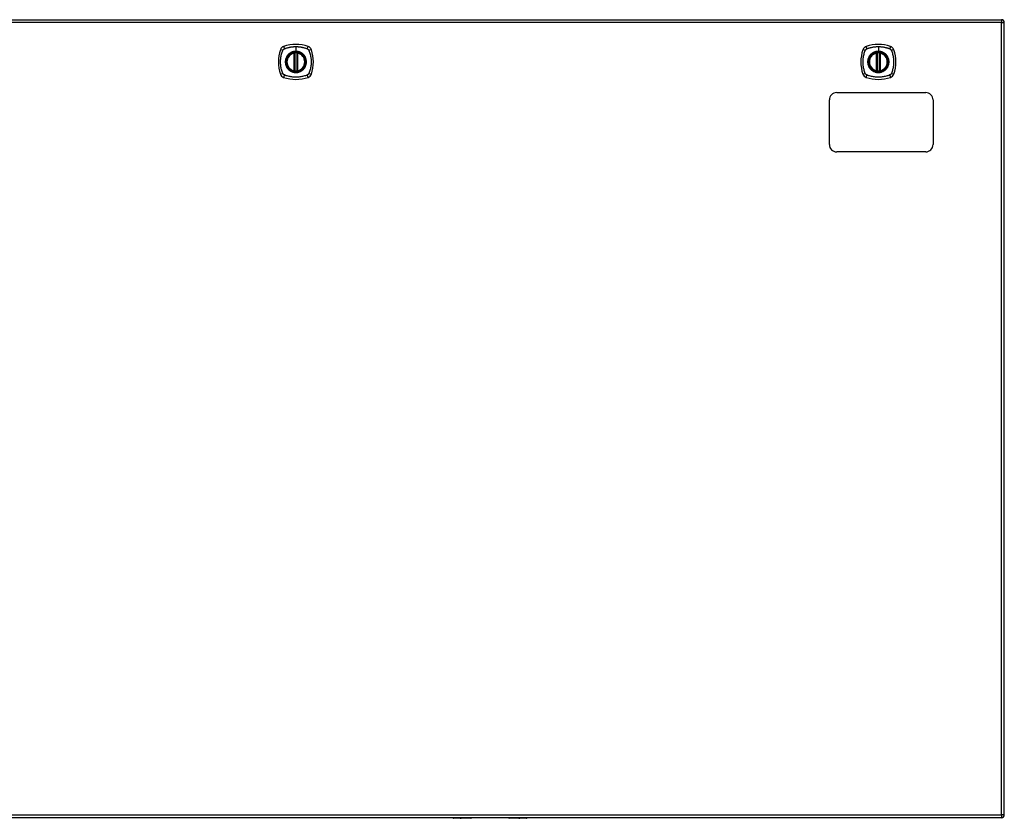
# Model space of a CAD drawing. Header units: inches. Extents: x 14 to 456, y 41 to 215.
# Tile 141 of 154: x 162 to 195, y 117 to 144. Entities that reach past the tile are written whole.
import ezdxf

# ---------------------------------------------------------------- set-up
doc = ezdxf.new("R2010")
doc.units = ezdxf.units.IN
doc.header["$MEASUREMENT"] = 0
doc.layers.add('Visible Edges(ANSI)', color=7, linetype='Continuous', lineweight=25)
doc.layers.add('Visible Tangent Edges(ANSI)', color=7, linetype='Continuous', lineweight=25)

msp = doc.modelspace()

# ---------------------------------------------------------------- linework, layer by layer
at = {"layer": 'Visible Edges(ANSI)'}
for p, q in [((147.689, 144.373), (195.294, 144.373)), ((195.393, 117.554), (195.393, 144.274)), ((171.432, 142.656), (171.432, 143.241)), ((171.452, 142.652), (171.452, 143.245)), ((171.531, 143.245), (171.531, 142.652)), ((171.55, 143.241), (171.55, 142.656)), ((191.083, 142.656), (191.083, 143.241)), ((191.103, 142.652), (191.103, 143.245)), ((191.182, 143.245), (191.182, 142.652)), ((191.202, 143.241), (191.202, 142.656)), ((189.741, 141.914), (192.741, 141.914)), ((189.491, 140.164), (189.491, 141.664)), ((192.991, 141.664), (192.991, 140.164)), ((192.741, 139.914), (189.741, 139.914)), ((195.294, 117.455), (147.689, 117.455)), ((177.396, 117.435), (176.811, 117.435)), ((177.412, 117.455), (177.412, 117.451)), ((178.672, 117.451), (178.672, 117.455)), ((179.272, 117.435), (178.687, 117.435))]:
    msp.add_line(p, q, dxfattribs=at)
at = {"layer": 'Visible Edges(ANSI)', "flags": 128}
for points in [[(171.463, 143.26), (171.461, 143.26), (171.459, 143.26), (171.458, 143.26), (171.456, 143.26), (171.455, 143.259), (171.453, 143.259), (171.452, 143.259), (171.45, 143.259), (171.449, 143.259), (171.448, 143.258), (171.446, 143.258), (171.445, 143.258), (171.444, 143.258), (171.443, 143.258), (171.442, 143.258), (171.441, 143.257), (171.441, 143.257), (171.44, 143.257), (171.439, 143.257), (171.439, 143.257), (171.438, 143.257), (171.438, 143.257), (171.438, 143.257), (171.438, 143.257)], [(171.544, 143.257), (171.544, 143.257), (171.544, 143.257), (171.544, 143.257), (171.544, 143.257), (171.543, 143.257), (171.542, 143.257), (171.542, 143.257), (171.541, 143.257), (171.54, 143.258), (171.539, 143.258), (171.538, 143.258), (171.537, 143.258), (171.536, 143.258), (171.535, 143.258), (171.533, 143.259), (171.532, 143.259), (171.531, 143.259), (171.529, 143.259), (171.528, 143.259), (171.526, 143.26), (171.525, 143.26), (171.523, 143.26), (171.521, 143.26), (171.52, 143.26)], [(191.114, 143.26), (191.112, 143.26), (191.111, 143.26), (191.109, 143.26), (191.108, 143.26), (191.106, 143.259), (191.105, 143.259), (191.103, 143.259), (191.102, 143.259), (191.1, 143.259), (191.099, 143.258), (191.098, 143.258), (191.097, 143.258), (191.096, 143.258), (191.095, 143.258), (191.094, 143.258), (191.093, 143.257), (191.092, 143.257), (191.091, 143.257), (191.091, 143.257), (191.09, 143.257), (191.09, 143.257), (191.09, 143.257), (191.09, 143.257), (191.089, 143.257)], [(191.196, 143.257), (191.196, 143.257), (191.196, 143.257), (191.195, 143.257), (191.195, 143.257), (191.195, 143.257), (191.194, 143.257), (191.193, 143.257), (191.193, 143.257), (191.192, 143.258), (191.191, 143.258), (191.19, 143.258), (191.189, 143.258), (191.187, 143.258), (191.186, 143.258), (191.185, 143.259), (191.184, 143.259), (191.182, 143.259), (191.181, 143.259), (191.179, 143.259), (191.178, 143.26), (191.176, 143.26), (191.174, 143.26), (191.173, 143.26), (191.171, 143.26)], [(171.438, 142.64), (171.438, 142.64), (171.438, 142.64), (171.438, 142.64), (171.439, 142.64), (171.439, 142.64), (171.44, 142.64), (171.441, 142.64), (171.441, 142.64), (171.442, 142.639), (171.443, 142.639), (171.444, 142.639), (171.445, 142.639), (171.446, 142.639), (171.448, 142.639), (171.449, 142.638), (171.45, 142.638), (171.452, 142.638), (171.453, 142.638), (171.455, 142.638), (171.456, 142.637), (171.458, 142.637), (171.459, 142.637), (171.461, 142.637), (171.463, 142.637)], [(171.52, 142.637), (171.521, 142.637), (171.523, 142.637), (171.525, 142.637), (171.526, 142.637), (171.528, 142.638), (171.529, 142.638), (171.531, 142.638), (171.532, 142.638), (171.533, 142.638), (171.535, 142.639), (171.536, 142.639), (171.537, 142.639), (171.538, 142.639), (171.539, 142.639), (171.54, 142.639), (171.541, 142.64), (171.542, 142.64), (171.542, 142.64), (171.543, 142.64), (171.544, 142.64), (171.544, 142.64), (171.544, 142.64), (171.544, 142.64), (171.544, 142.64)], [(191.089, 142.64), (191.09, 142.64), (191.09, 142.64), (191.09, 142.64), (191.09, 142.64), (191.091, 142.64), (191.091, 142.64), (191.092, 142.64), (191.093, 142.64), (191.094, 142.639), (191.095, 142.639), (191.096, 142.639), (191.097, 142.639), (191.098, 142.639), (191.099, 142.639), (191.1, 142.638), (191.102, 142.638), (191.103, 142.638), (191.105, 142.638), (191.106, 142.638), (191.108, 142.637), (191.109, 142.637), (191.111, 142.637), (191.112, 142.637), (191.114, 142.637)], [(191.171, 142.637), (191.173, 142.637), (191.174, 142.637), (191.176, 142.637), (191.178, 142.637), (191.179, 142.638), (191.181, 142.638), (191.182, 142.638), (191.184, 142.638), (191.185, 142.638), (191.186, 142.639), (191.187, 142.639), (191.189, 142.639), (191.19, 142.639), (191.191, 142.639), (191.192, 142.639), (191.193, 142.64), (191.193, 142.64), (191.194, 142.64), (191.195, 142.64), (191.195, 142.64), (191.195, 142.64), (191.196, 142.64), (191.196, 142.64), (191.196, 142.64)]]:
    msp.add_lwpolyline(points, dxfattribs=at)
at = {"layer": 'Visible Edges(ANSI)'}
for centre, radius in [((171.491, 142.949), 0.32), ((171.491, 142.949), 0.315), ((191.143, 142.949), 0.32), ((191.143, 142.949), 0.315)]:
    msp.add_circle(centre, radius, dxfattribs=at)
for centre, radius, start, end in [((195.294, 144.274), 0.099, 0, 90), ((171.491, 142.26), 1.28, 71.2278, 108.7722), ((191.143, 142.26), 1.28, 71.2278, 108.7722), ((172.18, 142.949), 1.28, 161.2278, 198.7722), ((171.136, 143.303), 0.177, 108.7722, 161.2278), ((171.491, 142.949), 0.313, 103.6344, 256.3656), ((171.491, 142.949), 0.313, 99.784, 103.6344), ((171.42, 143.241), 0.0118, 0, 103.6344), ((171.44, 143.245), 0.0118, 0, 99.784), ((171.491, 142.949), 0.313, 84.7499, 95.2501), ((171.542, 143.245), 0.0118, 80.216, 180), ((171.491, 142.949), 0.313, 76.3656, 80.216), ((171.562, 143.241), 0.0118, 76.3656, 180), ((171.491, 142.949), 0.313, 283.6344, 76.3656), ((171.846, 143.303), 0.177, 18.7722, 71.2278), ((170.802, 142.949), 1.28, 341.2278, 18.7722), ((191.832, 142.949), 1.28, 161.2278, 198.7722), ((190.788, 143.303), 0.177, 108.7722, 161.2278), ((191.143, 142.949), 0.313, 103.6344, 256.3656), ((191.143, 142.949), 0.313, 99.784, 103.6344), ((191.072, 143.241), 0.0118, 0, 103.6344), ((191.091, 143.245), 0.0118, 0, 99.784), ((191.143, 142.949), 0.313, 84.7499, 95.2501), ((191.194, 143.245), 0.0118, 80.216, 180), ((191.143, 142.949), 0.313, 76.3656, 80.216), ((191.214, 143.241), 0.0118, 76.3656, 180), ((191.143, 142.949), 0.313, 283.6344, 76.3656), ((191.497, 143.303), 0.177, 18.7722, 71.2278), ((190.454, 142.949), 1.28, 341.2278, 18.7722), ((171.136, 142.594), 0.177, 198.7722, 251.2278), ((171.42, 142.656), 0.0118, 256.3656, 0), ((171.491, 142.949), 0.313, 256.3656, 260.216), ((171.44, 142.652), 0.0118, 260.216, 0), ((171.491, 142.949), 0.313, 264.7499, 275.2501), ((171.542, 142.652), 0.0118, 180, 279.784), ((171.491, 142.949), 0.313, 279.784, 283.6344), ((171.562, 142.656), 0.0118, 180, 283.6344), ((171.846, 142.594), 0.177, 288.7722, 341.2278), ((190.788, 142.594), 0.177, 198.7722, 251.2278), ((191.072, 142.656), 0.0118, 256.3656, 0), ((191.143, 142.949), 0.313, 256.3656, 260.216), ((191.091, 142.652), 0.0118, 260.216, 0), ((191.143, 142.949), 0.313, 264.7499, 275.2501), ((191.194, 142.652), 0.0118, 180, 279.784), ((191.143, 142.949), 0.313, 279.784, 283.6344), ((191.214, 142.656), 0.0118, 180, 283.6344), ((191.497, 142.594), 0.177, 288.7722, 341.2278), ((171.491, 143.637), 1.28, 251.2278, 288.7722), ((191.143, 143.637), 1.28, 251.2278, 288.7722), ((189.741, 141.664), 0.25, 90, 180), ((192.741, 141.664), 0.25, 0, 90), ((189.741, 140.164), 0.25, 180, 270), ((192.741, 140.164), 0.25, 270, 0), ((176.811, 117.455), 0.0197, 180.5386, 270), ((177.396, 117.451), 0.0157, 270, 0), ((178.687, 117.451), 0.0157, 180, 270), ((179.272, 117.455), 0.0197, 270, 359.4614), ((195.294, 117.554), 0.099, 270, 0)]:
    msp.add_arc(centre, radius, start, end, dxfattribs=at)
at = {"layer": 'Visible Tangent Edges(ANSI)'}
for p, q in [((195.294, 144.274), (147.689, 144.274)), ((195.294, 144.373), (195.294, 144.274)), ((195.294, 144.274), (195.393, 144.274)), ((195.294, 117.554), (195.294, 144.274)), ((171.42, 143.241), (171.417, 143.253)), ((171.42, 143.241), (171.432, 143.241)), ((171.42, 143.241), (171.42, 142.656)), ((171.432, 143.241), (171.442, 143.241)), ((171.438, 143.257), (171.439, 143.251)), ((171.442, 143.245), (171.452, 143.245)), ((171.442, 142.656), (171.442, 143.241)), ((171.464, 143.248), (171.463, 143.26)), ((171.464, 142.649), (171.464, 143.248)), ((171.491, 143.465), (171.491, 143.305)), ((171.491, 143.301), (171.491, 143.305)), ((171.519, 143.248), (171.52, 143.26)), ((171.519, 143.248), (171.519, 142.649)), ((171.531, 143.245), (171.541, 143.245)), ((171.54, 143.241), (171.55, 143.241)), ((171.54, 143.241), (171.54, 142.656)), ((171.543, 143.251), (171.544, 143.257)), ((171.55, 143.241), (171.562, 143.241)), ((171.565, 143.253), (171.562, 143.241)), ((171.562, 142.656), (171.562, 143.241)), ((191.072, 143.241), (191.069, 143.253)), ((191.072, 143.241), (191.083, 143.241)), ((191.072, 143.241), (191.072, 142.656)), ((191.083, 143.241), (191.093, 143.241)), ((191.089, 143.257), (191.09, 143.251)), ((191.093, 143.245), (191.103, 143.245)), ((191.093, 142.656), (191.093, 143.241)), ((191.115, 143.248), (191.114, 143.26)), ((191.115, 142.649), (191.115, 143.248)), ((191.143, 143.465), (191.143, 143.305)), ((191.143, 143.301), (191.143, 143.305)), ((191.17, 143.248), (191.171, 143.26)), ((191.17, 143.248), (191.17, 142.649)), ((191.182, 143.245), (191.192, 143.245)), ((191.192, 143.241), (191.202, 143.241)), ((191.192, 143.241), (191.192, 142.656)), ((191.195, 143.251), (191.196, 143.257)), ((191.202, 143.241), (191.214, 143.241)), ((191.216, 143.253), (191.214, 143.241)), ((191.214, 142.656), (191.214, 143.241)), ((171.417, 142.644), (171.42, 142.656)), ((171.432, 142.656), (171.42, 142.656)), ((171.442, 142.656), (171.432, 142.656)), ((171.439, 142.646), (171.438, 142.64)), ((171.452, 142.652), (171.442, 142.652)), ((171.463, 142.637), (171.464, 142.649)), ((171.52, 142.637), (171.519, 142.649)), ((171.541, 142.652), (171.531, 142.652)), ((171.55, 142.656), (171.54, 142.656)), ((171.544, 142.64), (171.543, 142.646)), ((171.562, 142.656), (171.55, 142.656)), ((171.562, 142.656), (171.565, 142.644)), ((191.069, 142.644), (191.072, 142.656)), ((191.083, 142.656), (191.072, 142.656)), ((191.093, 142.656), (191.083, 142.656)), ((191.09, 142.646), (191.089, 142.64)), ((191.103, 142.652), (191.093, 142.652)), ((191.114, 142.637), (191.115, 142.649)), ((191.171, 142.637), (191.17, 142.649)), ((191.192, 142.652), (191.182, 142.652)), ((191.202, 142.656), (191.192, 142.656)), ((191.196, 142.64), (191.195, 142.646)), ((191.214, 142.656), (191.202, 142.656)), ((191.214, 142.656), (191.216, 142.644)), ((147.689, 117.554), (195.294, 117.554)), ((176.811, 117.455), (176.811, 117.435)), ((177.396, 117.435), (177.396, 117.455)), ((178.687, 117.455), (178.687, 117.435)), ((179.272, 117.435), (179.272, 117.455)), ((195.294, 117.554), (195.294, 117.455)), ((195.393, 117.554), (195.294, 117.554))]:
    msp.add_line(p, q, dxfattribs=at)
at = {"layer": 'Visible Tangent Edges(ANSI)', "flags": 128}
for points in [[(171.051, 142.56), (171.037, 142.593), (171.027, 142.625), (171.017, 142.656), (171.009, 142.688), (171.001, 142.719), (170.994, 142.752), (170.988, 142.784), (170.983, 142.817), (170.979, 142.849), (170.977, 142.882), (170.975, 142.915), (170.975, 142.948), (170.975, 142.981), (170.977, 143.014), (170.979, 143.047), (170.983, 143.08), (170.988, 143.113), (170.994, 143.145), (171.001, 143.177), (171.009, 143.209), (171.017, 143.241), (171.027, 143.272), (171.037, 143.304), (171.051, 143.337)], [(171.051, 143.337), (171.052, 143.338), (171.053, 143.34), (171.053, 143.341), (171.054, 143.343), (171.055, 143.344), (171.056, 143.345), (171.056, 143.347), (171.057, 143.348), (171.058, 143.349), (171.059, 143.351), (171.06, 143.352), (171.06, 143.353), (171.061, 143.354), (171.062, 143.356), (171.063, 143.357), (171.064, 143.358), (171.065, 143.359), (171.066, 143.36), (171.067, 143.362), (171.068, 143.363), (171.069, 143.364), (171.07, 143.365), (171.071, 143.366), (171.072, 143.367)], [(171.072, 143.367), (171.073, 143.368), (171.075, 143.369), (171.076, 143.37), (171.077, 143.371), (171.078, 143.372), (171.079, 143.373), (171.08, 143.374), (171.082, 143.375), (171.083, 143.376), (171.084, 143.377), (171.085, 143.378), (171.087, 143.379), (171.088, 143.38), (171.089, 143.381), (171.09, 143.382), (171.092, 143.383), (171.093, 143.383), (171.094, 143.384), (171.096, 143.385), (171.097, 143.386), (171.098, 143.386), (171.1, 143.387), (171.101, 143.388), (171.103, 143.388)], [(171.103, 143.388), (171.121, 143.397), (171.136, 143.402), (171.152, 143.408), (171.167, 143.413), (171.183, 143.418), (171.199, 143.422), (171.214, 143.427), (171.23, 143.431), (171.246, 143.435), (171.262, 143.439), (171.278, 143.442), (171.295, 143.446), (171.311, 143.449), (171.327, 143.452), (171.343, 143.454), (171.36, 143.456), (171.376, 143.458), (171.392, 143.46), (171.409, 143.462), (171.425, 143.463), (171.442, 143.464), (171.458, 143.465), (171.475, 143.465), (171.491, 143.465)], [(171.217, 143.176), (171.204, 143.16), (171.192, 143.143), (171.182, 143.125), (171.172, 143.107), (171.163, 143.089), (171.156, 143.069), (171.149, 143.05), (171.144, 143.03), (171.14, 143.01), (171.137, 142.99), (171.135, 142.969), (171.134, 142.948), (171.135, 142.928), (171.137, 142.907), (171.14, 142.887), (171.144, 142.867), (171.149, 142.847), (171.156, 142.827), (171.163, 142.808), (171.172, 142.789), (171.182, 142.771), (171.192, 142.754), (171.204, 142.737), (171.217, 142.721)], [(171.491, 143.301), (171.582, 143.289), (171.667, 143.254), (171.741, 143.197), (171.796, 143.125), (171.831, 143.04), (171.843, 142.948), (171.831, 142.857), (171.796, 142.772), (171.74, 142.699), (171.667, 142.643), (171.582, 142.608), (171.491, 142.596), (171.4, 142.608), (171.315, 142.644), (171.242, 142.7), (171.186, 142.772), (171.151, 142.857), (171.139, 142.949), (171.151, 143.04), (171.186, 143.125), (171.242, 143.198), (171.315, 143.254), (171.4, 143.289), (171.491, 143.301)], [(171.264, 143.223), (171.261, 143.221), (171.259, 143.22), (171.257, 143.218), (171.255, 143.216), (171.253, 143.214), (171.251, 143.212), (171.249, 143.21), (171.247, 143.208), (171.245, 143.206), (171.243, 143.205), (171.241, 143.203), (171.239, 143.201), (171.237, 143.199), (171.235, 143.197), (171.233, 143.195), (171.231, 143.193), (171.229, 143.191), (171.227, 143.189), (171.226, 143.187), (171.224, 143.184), (171.222, 143.182), (171.22, 143.18), (171.218, 143.178), (171.217, 143.176)], [(171.491, 143.305), (171.481, 143.305), (171.471, 143.305), (171.46, 143.304), (171.45, 143.303), (171.44, 143.302), (171.43, 143.3), (171.42, 143.298), (171.41, 143.296), (171.4, 143.293), (171.39, 143.291), (171.38, 143.288), (171.37, 143.284), (171.361, 143.281), (171.351, 143.277), (171.342, 143.272), (171.332, 143.268), (171.323, 143.263), (171.314, 143.258), (171.305, 143.253), (171.297, 143.247), (171.288, 143.242), (171.28, 143.236), (171.272, 143.23), (171.264, 143.223)], [(171.439, 143.251), (171.438, 143.251), (171.438, 143.252), (171.437, 143.252), (171.436, 143.252), (171.435, 143.253), (171.434, 143.253), (171.433, 143.253), (171.432, 143.253), (171.432, 143.253), (171.431, 143.254), (171.43, 143.254), (171.429, 143.254), (171.428, 143.254), (171.427, 143.254), (171.426, 143.254), (171.425, 143.254), (171.424, 143.254), (171.423, 143.254), (171.422, 143.254), (171.421, 143.253), (171.42, 143.253), (171.419, 143.253), (171.418, 143.253), (171.417, 143.253)], [(171.442, 143.245), (171.442, 143.246), (171.442, 143.246), (171.442, 143.246), (171.441, 143.246), (171.441, 143.247), (171.441, 143.247), (171.441, 143.247), (171.441, 143.247), (171.441, 143.248), (171.441, 143.248), (171.441, 143.248), (171.441, 143.248), (171.441, 143.249), (171.44, 143.249), (171.44, 143.249), (171.44, 143.249), (171.44, 143.25), (171.44, 143.25), (171.44, 143.25), (171.44, 143.25), (171.439, 143.25), (171.439, 143.251), (171.439, 143.251), (171.439, 143.251)], [(171.442, 143.241), (171.442, 143.241), (171.442, 143.242), (171.442, 143.242), (171.442, 143.242), (171.442, 143.242), (171.442, 143.242), (171.442, 143.242), (171.442, 143.243), (171.442, 143.243), (171.442, 143.243), (171.442, 143.243), (171.442, 143.243), (171.442, 143.243), (171.442, 143.244), (171.442, 143.244), (171.442, 143.244), (171.442, 143.244), (171.442, 143.244), (171.442, 143.244), (171.442, 143.245), (171.442, 143.245), (171.442, 143.245), (171.442, 143.245), (171.442, 143.245)], [(171.452, 143.245), (171.452, 143.245), (171.452, 143.245), (171.452, 143.245), (171.452, 143.245), (171.452, 143.246), (171.453, 143.246), (171.453, 143.246), (171.453, 143.246), (171.454, 143.246), (171.454, 143.246), (171.455, 143.246), (171.455, 143.246), (171.456, 143.247), (171.456, 143.247), (171.457, 143.247), (171.458, 143.247), (171.458, 143.247), (171.459, 143.247), (171.46, 143.248), (171.461, 143.248), (171.461, 143.248), (171.462, 143.248), (171.463, 143.248), (171.464, 143.248)], [(171.491, 143.465), (171.508, 143.465), (171.524, 143.465), (171.541, 143.464), (171.557, 143.463), (171.574, 143.462), (171.59, 143.46), (171.606, 143.458), (171.623, 143.456), (171.639, 143.454), (171.655, 143.452), (171.672, 143.449), (171.688, 143.446), (171.704, 143.442), (171.72, 143.439), (171.736, 143.435), (171.752, 143.431), (171.768, 143.427), (171.784, 143.422), (171.799, 143.418), (171.815, 143.413), (171.831, 143.408), (171.846, 143.402), (171.862, 143.397), (171.88, 143.388)], [(171.719, 143.223), (171.711, 143.23), (171.703, 143.236), (171.694, 143.242), (171.686, 143.248), (171.677, 143.253), (171.668, 143.258), (171.659, 143.263), (171.65, 143.268), (171.641, 143.272), (171.631, 143.277), (171.622, 143.281), (171.612, 143.284), (171.602, 143.288), (171.593, 143.291), (171.583, 143.293), (171.573, 143.296), (171.563, 143.298), (171.553, 143.3), (171.542, 143.302), (171.532, 143.303), (171.522, 143.304), (171.512, 143.305), (171.501, 143.305), (171.491, 143.305)], [(171.519, 143.248), (171.519, 143.248), (171.52, 143.248), (171.521, 143.248), (171.522, 143.248), (171.522, 143.248), (171.523, 143.247), (171.524, 143.247), (171.525, 143.247), (171.525, 143.247), (171.526, 143.247), (171.526, 143.247), (171.527, 143.246), (171.528, 143.246), (171.528, 143.246), (171.529, 143.246), (171.529, 143.246), (171.529, 143.246), (171.53, 143.246), (171.53, 143.246), (171.53, 143.245), (171.53, 143.245), (171.53, 143.245), (171.531, 143.245), (171.531, 143.245)], [(171.541, 143.245), (171.541, 143.245), (171.541, 143.245), (171.541, 143.245), (171.541, 143.245), (171.541, 143.244), (171.541, 143.244), (171.541, 143.244), (171.54, 143.244), (171.54, 143.244), (171.54, 143.244), (171.54, 143.243), (171.54, 143.243), (171.54, 143.243), (171.54, 143.243), (171.54, 143.243), (171.54, 143.243), (171.54, 143.242), (171.54, 143.242), (171.54, 143.242), (171.54, 143.242), (171.54, 143.242), (171.54, 143.242), (171.54, 143.241), (171.54, 143.241)], [(171.543, 143.251), (171.543, 143.251), (171.543, 143.251), (171.543, 143.25), (171.543, 143.25), (171.543, 143.25), (171.542, 143.25), (171.542, 143.25), (171.542, 143.249), (171.542, 143.249), (171.542, 143.249), (171.542, 143.249), (171.542, 143.248), (171.542, 143.248), (171.541, 143.248), (171.541, 143.248), (171.541, 143.247), (171.541, 143.247), (171.541, 143.247), (171.541, 143.247), (171.541, 143.246), (171.541, 143.246), (171.541, 143.246), (171.541, 143.246), (171.541, 143.245)], [(171.565, 143.253), (171.564, 143.253), (171.563, 143.253), (171.562, 143.253), (171.561, 143.253), (171.56, 143.254), (171.559, 143.254), (171.558, 143.254), (171.557, 143.254), (171.556, 143.254), (171.555, 143.254), (171.555, 143.254), (171.554, 143.254), (171.553, 143.254), (171.552, 143.254), (171.551, 143.253), (171.55, 143.253), (171.549, 143.253), (171.548, 143.253), (171.547, 143.253), (171.546, 143.252), (171.546, 143.252), (171.545, 143.252), (171.544, 143.251), (171.543, 143.251)], [(171.766, 143.176), (171.764, 143.178), (171.762, 143.18), (171.76, 143.182), (171.759, 143.184), (171.757, 143.187), (171.755, 143.189), (171.753, 143.191), (171.751, 143.193), (171.749, 143.195), (171.747, 143.197), (171.745, 143.199), (171.743, 143.201), (171.741, 143.203), (171.739, 143.205), (171.737, 143.206), (171.735, 143.208), (171.733, 143.21), (171.731, 143.212), (171.729, 143.214), (171.727, 143.216), (171.725, 143.218), (171.723, 143.22), (171.721, 143.221), (171.719, 143.223)], [(171.766, 142.721), (171.778, 142.737), (171.79, 142.754), (171.801, 142.772), (171.811, 142.79), (171.819, 142.808), (171.827, 142.828), (171.833, 142.847), (171.839, 142.867), (171.843, 142.887), (171.846, 142.907), (171.847, 142.928), (171.848, 142.948), (171.847, 142.969), (171.846, 142.99), (171.843, 143.01), (171.839, 143.03), (171.833, 143.05), (171.827, 143.07), (171.819, 143.089), (171.811, 143.107), (171.801, 143.126), (171.79, 143.143), (171.778, 143.16), (171.766, 143.176)], [(171.88, 143.388), (171.883, 143.387), (171.885, 143.386), (171.888, 143.384), (171.891, 143.383), (171.893, 143.381), (171.896, 143.379), (171.898, 143.377), (171.901, 143.375), (171.903, 143.374), (171.905, 143.372), (171.908, 143.369), (171.91, 143.367), (171.912, 143.365), (171.914, 143.363), (171.916, 143.36), (171.918, 143.358), (171.92, 143.356), (171.922, 143.353), (171.924, 143.351), (171.925, 143.348), (171.927, 143.345), (171.928, 143.343), (171.93, 143.34), (171.931, 143.337)], [(171.931, 143.337), (171.945, 143.304), (171.955, 143.272), (171.965, 143.241), (171.974, 143.209), (171.982, 143.177), (171.988, 143.145), (171.994, 143.113), (171.999, 143.08), (172.003, 143.047), (172.006, 143.014), (172.007, 142.981), (172.008, 142.948), (172.007, 142.915), (172.006, 142.882), (172.003, 142.849), (171.999, 142.817), (171.994, 142.784), (171.988, 142.752), (171.982, 142.719), (171.974, 142.688), (171.965, 142.656), (171.955, 142.625), (171.945, 142.593), (171.931, 142.56)], [(190.703, 142.56), (190.689, 142.593), (190.678, 142.625), (190.669, 142.656), (190.66, 142.688), (190.652, 142.719), (190.645, 142.752), (190.64, 142.784), (190.635, 142.817), (190.631, 142.849), (190.628, 142.882), (190.627, 142.915), (190.626, 142.948), (190.627, 142.981), (190.628, 143.014), (190.631, 143.047), (190.635, 143.08), (190.64, 143.113), (190.645, 143.145), (190.652, 143.177), (190.66, 143.209), (190.669, 143.241), (190.678, 143.272), (190.689, 143.304), (190.703, 143.337)], [(190.703, 143.337), (190.703, 143.338), (190.704, 143.34), (190.705, 143.341), (190.706, 143.343), (190.706, 143.344), (190.707, 143.345), (190.708, 143.347), (190.709, 143.348), (190.709, 143.349), (190.71, 143.351), (190.711, 143.352), (190.712, 143.353), (190.713, 143.354), (190.714, 143.356), (190.715, 143.357), (190.716, 143.358), (190.717, 143.359), (190.718, 143.36), (190.719, 143.362), (190.72, 143.363), (190.721, 143.364), (190.722, 143.365), (190.723, 143.366), (190.724, 143.367)], [(190.724, 143.367), (190.725, 143.368), (190.726, 143.369), (190.727, 143.37), (190.728, 143.371), (190.73, 143.372), (190.731, 143.373), (190.732, 143.374), (190.733, 143.375), (190.734, 143.376), (190.736, 143.377), (190.737, 143.378), (190.738, 143.379), (190.739, 143.38), (190.741, 143.381), (190.742, 143.382), (190.743, 143.383), (190.745, 143.383), (190.746, 143.384), (190.747, 143.385), (190.749, 143.386), (190.75, 143.386), (190.751, 143.387), (190.753, 143.388), (190.754, 143.388)], [(190.754, 143.388), (190.772, 143.397), (190.788, 143.402), (190.803, 143.408), (190.819, 143.413), (190.834, 143.418), (190.85, 143.422), (190.866, 143.427), (190.882, 143.431), (190.898, 143.435), (190.914, 143.439), (190.93, 143.442), (190.946, 143.446), (190.962, 143.449), (190.978, 143.452), (190.995, 143.454), (191.011, 143.456), (191.027, 143.458), (191.044, 143.46), (191.06, 143.462), (191.077, 143.463), (191.093, 143.464), (191.11, 143.465), (191.126, 143.465), (191.143, 143.465)], [(190.868, 143.176), (190.855, 143.16), (190.844, 143.143), (190.833, 143.125), (190.823, 143.107), (190.815, 143.089), (190.807, 143.069), (190.801, 143.05), (190.795, 143.03), (190.791, 143.01), (190.788, 142.99), (190.786, 142.969), (190.786, 142.948), (190.786, 142.928), (190.788, 142.907), (190.791, 142.887), (190.795, 142.867), (190.801, 142.847), (190.807, 142.827), (190.815, 142.808), (190.823, 142.789), (190.833, 142.771), (190.844, 142.754), (190.855, 142.737), (190.868, 142.721)], [(191.143, 143.301), (191.234, 143.289), (191.319, 143.254), (191.392, 143.197), (191.448, 143.125), (191.483, 143.04), (191.495, 142.948), (191.483, 142.857), (191.447, 142.772), (191.392, 142.699), (191.319, 142.643), (191.234, 142.608), (191.142, 142.596), (191.051, 142.608), (190.966, 142.644), (190.893, 142.7), (190.838, 142.772), (190.803, 142.857), (190.791, 142.949), (190.803, 143.04), (190.838, 143.125), (190.894, 143.198), (190.967, 143.254), (191.051, 143.289), (191.143, 143.301)], [(190.915, 143.223), (190.913, 143.221), (190.911, 143.22), (190.909, 143.218), (190.907, 143.216), (190.905, 143.214), (190.903, 143.212), (190.9, 143.21), (190.898, 143.208), (190.896, 143.206), (190.894, 143.205), (190.892, 143.203), (190.89, 143.201), (190.889, 143.199), (190.887, 143.197), (190.885, 143.195), (190.883, 143.193), (190.881, 143.191), (190.879, 143.189), (190.877, 143.187), (190.875, 143.184), (190.873, 143.182), (190.872, 143.18), (190.87, 143.178), (190.868, 143.176)], [(191.143, 143.305), (191.132, 143.305), (191.122, 143.305), (191.112, 143.304), (191.102, 143.303), (191.091, 143.302), (191.081, 143.3), (191.071, 143.298), (191.061, 143.296), (191.051, 143.293), (191.041, 143.291), (191.031, 143.288), (191.022, 143.284), (191.012, 143.281), (191.003, 143.277), (190.993, 143.272), (190.984, 143.268), (190.975, 143.263), (190.966, 143.258), (190.957, 143.253), (190.948, 143.247), (190.94, 143.242), (190.931, 143.236), (190.923, 143.23), (190.915, 143.223)], [(191.09, 143.251), (191.09, 143.251), (191.089, 143.252), (191.088, 143.252), (191.087, 143.252), (191.087, 143.253), (191.086, 143.253), (191.085, 143.253), (191.084, 143.253), (191.083, 143.253), (191.082, 143.254), (191.081, 143.254), (191.08, 143.254), (191.079, 143.254), (191.078, 143.254), (191.077, 143.254), (191.076, 143.254), (191.075, 143.254), (191.075, 143.254), (191.074, 143.254), (191.073, 143.253), (191.072, 143.253), (191.071, 143.253), (191.07, 143.253), (191.069, 143.253)], [(191.093, 143.245), (191.093, 143.246), (191.093, 143.246), (191.093, 143.246), (191.093, 143.246), (191.093, 143.247), (191.093, 143.247), (191.093, 143.247), (191.093, 143.247), (191.093, 143.248), (191.092, 143.248), (191.092, 143.248), (191.092, 143.248), (191.092, 143.249), (191.092, 143.249), (191.092, 143.249), (191.092, 143.249), (191.092, 143.25), (191.091, 143.25), (191.091, 143.25), (191.091, 143.25), (191.091, 143.25), (191.091, 143.251), (191.091, 143.251), (191.09, 143.251)], [(191.093, 143.241), (191.093, 143.241), (191.093, 143.242), (191.093, 143.242), (191.093, 143.242), (191.093, 143.242), (191.093, 143.242), (191.093, 143.242), (191.093, 143.243), (191.093, 143.243), (191.093, 143.243), (191.093, 143.243), (191.093, 143.243), (191.093, 143.243), (191.093, 143.244), (191.093, 143.244), (191.093, 143.244), (191.093, 143.244), (191.093, 143.244), (191.093, 143.244), (191.093, 143.245), (191.093, 143.245), (191.093, 143.245), (191.093, 143.245), (191.093, 143.245)], [(191.103, 143.245), (191.103, 143.245), (191.103, 143.245), (191.104, 143.245), (191.104, 143.245), (191.104, 143.246), (191.104, 143.246), (191.105, 143.246), (191.105, 143.246), (191.105, 143.246), (191.106, 143.246), (191.106, 143.246), (191.107, 143.246), (191.107, 143.247), (191.108, 143.247), (191.109, 143.247), (191.109, 143.247), (191.11, 143.247), (191.111, 143.247), (191.111, 143.248), (191.112, 143.248), (191.113, 143.248), (191.114, 143.248), (191.114, 143.248), (191.115, 143.248)], [(191.143, 143.465), (191.159, 143.465), (191.176, 143.465), (191.192, 143.464), (191.209, 143.463), (191.225, 143.462), (191.242, 143.46), (191.258, 143.458), (191.274, 143.456), (191.291, 143.454), (191.307, 143.452), (191.323, 143.449), (191.339, 143.446), (191.356, 143.442), (191.372, 143.439), (191.388, 143.435), (191.404, 143.431), (191.419, 143.427), (191.435, 143.422), (191.451, 143.418), (191.467, 143.413), (191.482, 143.408), (191.498, 143.402), (191.513, 143.397), (191.531, 143.388)], [(191.37, 143.223), (191.362, 143.23), (191.354, 143.236), (191.346, 143.242), (191.337, 143.248), (191.328, 143.253), (191.319, 143.258), (191.31, 143.263), (191.301, 143.268), (191.292, 143.272), (191.283, 143.277), (191.273, 143.281), (191.264, 143.284), (191.254, 143.288), (191.244, 143.291), (191.234, 143.293), (191.224, 143.296), (191.214, 143.298), (191.204, 143.3), (191.194, 143.302), (191.184, 143.303), (191.173, 143.304), (191.163, 143.305), (191.153, 143.305), (191.143, 143.305)], [(191.17, 143.248), (191.171, 143.248), (191.172, 143.248), (191.173, 143.248), (191.173, 143.248), (191.174, 143.248), (191.175, 143.247), (191.175, 143.247), (191.176, 143.247), (191.177, 143.247), (191.177, 143.247), (191.178, 143.247), (191.179, 143.246), (191.179, 143.246), (191.18, 143.246), (191.18, 143.246), (191.18, 143.246), (191.181, 143.246), (191.181, 143.246), (191.181, 143.246), (191.182, 143.245), (191.182, 143.245), (191.182, 143.245), (191.182, 143.245), (191.182, 143.245)], [(191.195, 143.251), (191.195, 143.251), (191.195, 143.251), (191.194, 143.25), (191.194, 143.25), (191.194, 143.25), (191.194, 143.25), (191.194, 143.25), (191.194, 143.249), (191.193, 143.249), (191.193, 143.249), (191.193, 143.249), (191.193, 143.248), (191.193, 143.248), (191.193, 143.248), (191.193, 143.248), (191.193, 143.247), (191.193, 143.247), (191.193, 143.247), (191.192, 143.247), (191.192, 143.246), (191.192, 143.246), (191.192, 143.246), (191.192, 143.246), (191.192, 143.245)], [(191.192, 143.245), (191.192, 143.245), (191.192, 143.245), (191.192, 143.245), (191.192, 143.245), (191.192, 143.244), (191.192, 143.244), (191.192, 143.244), (191.192, 143.244), (191.192, 143.244), (191.192, 143.244), (191.192, 143.243), (191.192, 143.243), (191.192, 143.243), (191.192, 143.243), (191.192, 143.243), (191.192, 143.243), (191.192, 143.242), (191.192, 143.242), (191.192, 143.242), (191.192, 143.242), (191.192, 143.242), (191.192, 143.242), (191.192, 143.241), (191.192, 143.241)], [(191.216, 143.253), (191.216, 143.253), (191.215, 143.253), (191.214, 143.253), (191.213, 143.253), (191.212, 143.254), (191.211, 143.254), (191.21, 143.254), (191.209, 143.254), (191.208, 143.254), (191.207, 143.254), (191.206, 143.254), (191.205, 143.254), (191.204, 143.254), (191.203, 143.254), (191.202, 143.253), (191.201, 143.253), (191.201, 143.253), (191.2, 143.253), (191.199, 143.253), (191.198, 143.252), (191.197, 143.252), (191.196, 143.252), (191.196, 143.251), (191.195, 143.251)], [(191.417, 143.176), (191.415, 143.178), (191.414, 143.18), (191.412, 143.182), (191.41, 143.184), (191.408, 143.187), (191.406, 143.189), (191.404, 143.191), (191.403, 143.193), (191.401, 143.195), (191.399, 143.197), (191.397, 143.199), (191.395, 143.201), (191.393, 143.203), (191.391, 143.205), (191.389, 143.206), (191.387, 143.208), (191.385, 143.21), (191.383, 143.212), (191.381, 143.214), (191.379, 143.216), (191.377, 143.218), (191.374, 143.22), (191.372, 143.221), (191.37, 143.223)], [(191.417, 142.721), (191.43, 142.737), (191.442, 142.754), (191.452, 142.772), (191.462, 142.79), (191.471, 142.808), (191.478, 142.828), (191.485, 142.847), (191.49, 142.867), (191.494, 142.887), (191.497, 142.907), (191.499, 142.928), (191.5, 142.948), (191.499, 142.969), (191.497, 142.99), (191.494, 143.01), (191.49, 143.03), (191.485, 143.05), (191.478, 143.07), (191.471, 143.089), (191.462, 143.107), (191.452, 143.126), (191.442, 143.143), (191.43, 143.16), (191.417, 143.176)], [(191.531, 143.388), (191.534, 143.387), (191.537, 143.386), (191.539, 143.384), (191.542, 143.383), (191.545, 143.381), (191.547, 143.379), (191.55, 143.377), (191.552, 143.375), (191.555, 143.374), (191.557, 143.372), (191.559, 143.369), (191.561, 143.367), (191.564, 143.365), (191.566, 143.363), (191.568, 143.36), (191.57, 143.358), (191.571, 143.356), (191.573, 143.353), (191.575, 143.351), (191.577, 143.348), (191.578, 143.345), (191.58, 143.343), (191.581, 143.34), (191.583, 143.337)], [(191.583, 143.337), (191.596, 143.304), (191.607, 143.272), (191.617, 143.241), (191.625, 143.209), (191.633, 143.177), (191.64, 143.145), (191.646, 143.113), (191.651, 143.08), (191.654, 143.047), (191.657, 143.014), (191.659, 142.981), (191.659, 142.948), (191.659, 142.915), (191.657, 142.882), (191.654, 142.849), (191.651, 142.817), (191.646, 142.784), (191.64, 142.752), (191.633, 142.719), (191.625, 142.688), (191.617, 142.656), (191.607, 142.625), (191.596, 142.593), (191.583, 142.56)], [(171.103, 142.509), (171.1, 142.51), (171.097, 142.511), (171.094, 142.513), (171.092, 142.514), (171.089, 142.516), (171.087, 142.518), (171.084, 142.52), (171.082, 142.522), (171.079, 142.523), (171.077, 142.526), (171.075, 142.528), (171.072, 142.53), (171.07, 142.532), (171.068, 142.534), (171.066, 142.537), (171.064, 142.539), (171.062, 142.541), (171.061, 142.544), (171.059, 142.546), (171.057, 142.549), (171.056, 142.552), (171.054, 142.554), (171.053, 142.557), (171.051, 142.56)], [(171.217, 142.721), (171.218, 142.719), (171.22, 142.717), (171.222, 142.715), (171.224, 142.713), (171.226, 142.71), (171.227, 142.708), (171.229, 142.706), (171.231, 142.704), (171.233, 142.702), (171.235, 142.7), (171.237, 142.698), (171.239, 142.696), (171.241, 142.694), (171.243, 142.692), (171.245, 142.691), (171.247, 142.689), (171.249, 142.687), (171.251, 142.685), (171.253, 142.683), (171.255, 142.681), (171.257, 142.679), (171.259, 142.677), (171.261, 142.676), (171.264, 142.674)], [(171.264, 142.674), (171.28, 142.661), (171.297, 142.65), (171.314, 142.639), (171.332, 142.629), (171.351, 142.62), (171.37, 142.613), (171.39, 142.606), (171.41, 142.601), (171.43, 142.597), (171.45, 142.594), (171.471, 142.592), (171.491, 142.592), (171.512, 142.592), (171.532, 142.594), (171.553, 142.597), (171.573, 142.601), (171.593, 142.606), (171.612, 142.613), (171.632, 142.621), (171.65, 142.629), (171.668, 142.639), (171.686, 142.65), (171.703, 142.661), (171.719, 142.674)], [(171.417, 142.644), (171.418, 142.644), (171.419, 142.644), (171.42, 142.644), (171.421, 142.644), (171.422, 142.643), (171.423, 142.643), (171.424, 142.643), (171.425, 142.643), (171.426, 142.643), (171.427, 142.643), (171.428, 142.643), (171.429, 142.643), (171.43, 142.643), (171.431, 142.643), (171.432, 142.644), (171.432, 142.644), (171.433, 142.644), (171.434, 142.644), (171.435, 142.644), (171.436, 142.645), (171.437, 142.645), (171.438, 142.645), (171.438, 142.646), (171.439, 142.646)], [(171.439, 142.646), (171.439, 142.646), (171.439, 142.646), (171.439, 142.647), (171.44, 142.647), (171.44, 142.647), (171.44, 142.647), (171.44, 142.647), (171.44, 142.648), (171.44, 142.648), (171.44, 142.648), (171.441, 142.648), (171.441, 142.649), (171.441, 142.649), (171.441, 142.649), (171.441, 142.649), (171.441, 142.65), (171.441, 142.65), (171.441, 142.65), (171.441, 142.65), (171.441, 142.651), (171.442, 142.651), (171.442, 142.651), (171.442, 142.651), (171.442, 142.652)], [(171.442, 142.652), (171.442, 142.652), (171.442, 142.652), (171.442, 142.652), (171.442, 142.652), (171.442, 142.653), (171.442, 142.653), (171.442, 142.653), (171.442, 142.653), (171.442, 142.653), (171.442, 142.653), (171.442, 142.654), (171.442, 142.654), (171.442, 142.654), (171.442, 142.654), (171.442, 142.654), (171.442, 142.654), (171.442, 142.655), (171.442, 142.655), (171.442, 142.655), (171.442, 142.655), (171.442, 142.655), (171.442, 142.655), (171.442, 142.656), (171.442, 142.656)], [(171.464, 142.649), (171.463, 142.649), (171.462, 142.649), (171.461, 142.649), (171.461, 142.649), (171.46, 142.649), (171.459, 142.65), (171.458, 142.65), (171.458, 142.65), (171.457, 142.65), (171.456, 142.65), (171.456, 142.65), (171.455, 142.651), (171.455, 142.651), (171.454, 142.651), (171.454, 142.651), (171.453, 142.651), (171.453, 142.651), (171.453, 142.651), (171.452, 142.651), (171.452, 142.652), (171.452, 142.652), (171.452, 142.652), (171.452, 142.652), (171.452, 142.652)], [(171.531, 142.652), (171.531, 142.652), (171.53, 142.652), (171.53, 142.652), (171.53, 142.652), (171.53, 142.651), (171.53, 142.651), (171.529, 142.651), (171.529, 142.651), (171.529, 142.651), (171.528, 142.651), (171.528, 142.651), (171.527, 142.651), (171.526, 142.65), (171.526, 142.65), (171.525, 142.65), (171.525, 142.65), (171.524, 142.65), (171.523, 142.65), (171.522, 142.649), (171.522, 142.649), (171.521, 142.649), (171.52, 142.649), (171.519, 142.649), (171.519, 142.649)], [(171.54, 142.656), (171.54, 142.656), (171.54, 142.655), (171.54, 142.655), (171.54, 142.655), (171.54, 142.655), (171.54, 142.655), (171.54, 142.655), (171.54, 142.654), (171.54, 142.654), (171.54, 142.654), (171.54, 142.654), (171.54, 142.654), (171.54, 142.654), (171.54, 142.653), (171.54, 142.653), (171.54, 142.653), (171.541, 142.653), (171.541, 142.653), (171.541, 142.653), (171.541, 142.652), (171.541, 142.652), (171.541, 142.652), (171.541, 142.652), (171.541, 142.652)], [(171.541, 142.652), (171.541, 142.651), (171.541, 142.651), (171.541, 142.651), (171.541, 142.651), (171.541, 142.65), (171.541, 142.65), (171.541, 142.65), (171.541, 142.65), (171.541, 142.649), (171.541, 142.649), (171.542, 142.649), (171.542, 142.649), (171.542, 142.648), (171.542, 142.648), (171.542, 142.648), (171.542, 142.648), (171.542, 142.647), (171.542, 142.647), (171.543, 142.647), (171.543, 142.647), (171.543, 142.647), (171.543, 142.646), (171.543, 142.646), (171.543, 142.646)], [(171.543, 142.646), (171.544, 142.646), (171.545, 142.645), (171.546, 142.645), (171.546, 142.645), (171.547, 142.644), (171.548, 142.644), (171.549, 142.644), (171.55, 142.644), (171.551, 142.644), (171.552, 142.643), (171.553, 142.643), (171.554, 142.643), (171.555, 142.643), (171.555, 142.643), (171.556, 142.643), (171.557, 142.643), (171.558, 142.643), (171.559, 142.643), (171.56, 142.643), (171.561, 142.644), (171.562, 142.644), (171.563, 142.644), (171.564, 142.644), (171.565, 142.644)], [(171.719, 142.674), (171.721, 142.676), (171.723, 142.677), (171.725, 142.679), (171.727, 142.681), (171.729, 142.683), (171.731, 142.685), (171.733, 142.687), (171.735, 142.689), (171.737, 142.691), (171.739, 142.692), (171.741, 142.694), (171.743, 142.696), (171.745, 142.698), (171.747, 142.7), (171.749, 142.702), (171.751, 142.704), (171.753, 142.706), (171.755, 142.708), (171.757, 142.71), (171.759, 142.713), (171.76, 142.715), (171.762, 142.717), (171.764, 142.719), (171.766, 142.721)], [(171.931, 142.56), (171.93, 142.557), (171.928, 142.554), (171.927, 142.552), (171.925, 142.549), (171.924, 142.546), (171.922, 142.544), (171.92, 142.541), (171.918, 142.539), (171.916, 142.537), (171.914, 142.534), (171.912, 142.532), (171.91, 142.53), (171.908, 142.528), (171.905, 142.526), (171.903, 142.524), (171.901, 142.522), (171.898, 142.52), (171.896, 142.518), (171.893, 142.516), (171.891, 142.514), (171.888, 142.513), (171.885, 142.511), (171.883, 142.51), (171.88, 142.509)], [(190.754, 142.509), (190.751, 142.51), (190.749, 142.511), (190.746, 142.513), (190.743, 142.514), (190.741, 142.516), (190.738, 142.518), (190.736, 142.52), (190.733, 142.522), (190.731, 142.523), (190.728, 142.526), (190.726, 142.528), (190.724, 142.53), (190.722, 142.532), (190.72, 142.534), (190.718, 142.537), (190.716, 142.539), (190.714, 142.541), (190.712, 142.544), (190.71, 142.546), (190.709, 142.549), (190.707, 142.552), (190.706, 142.554), (190.704, 142.557), (190.703, 142.56)], [(190.868, 142.721), (190.87, 142.719), (190.872, 142.717), (190.873, 142.715), (190.875, 142.713), (190.877, 142.71), (190.879, 142.708), (190.881, 142.706), (190.883, 142.704), (190.885, 142.702), (190.887, 142.7), (190.889, 142.698), (190.89, 142.696), (190.892, 142.694), (190.894, 142.692), (190.896, 142.691), (190.898, 142.689), (190.9, 142.687), (190.903, 142.685), (190.905, 142.683), (190.907, 142.681), (190.909, 142.679), (190.911, 142.677), (190.913, 142.676), (190.915, 142.674)], [(190.915, 142.674), (190.931, 142.661), (190.948, 142.65), (190.966, 142.639), (190.984, 142.629), (191.003, 142.62), (191.022, 142.613), (191.041, 142.606), (191.061, 142.601), (191.081, 142.597), (191.102, 142.594), (191.122, 142.592), (191.143, 142.592), (191.163, 142.592), (191.184, 142.594), (191.204, 142.597), (191.224, 142.601), (191.244, 142.606), (191.264, 142.613), (191.283, 142.621), (191.302, 142.629), (191.32, 142.639), (191.337, 142.65), (191.354, 142.661), (191.37, 142.674)], [(191.069, 142.644), (191.07, 142.644), (191.071, 142.644), (191.072, 142.644), (191.073, 142.644), (191.074, 142.643), (191.075, 142.643), (191.075, 142.643), (191.076, 142.643), (191.077, 142.643), (191.078, 142.643), (191.079, 142.643), (191.08, 142.643), (191.081, 142.643), (191.082, 142.643), (191.083, 142.644), (191.084, 142.644), (191.085, 142.644), (191.086, 142.644), (191.087, 142.644), (191.087, 142.645), (191.088, 142.645), (191.089, 142.645), (191.09, 142.646), (191.09, 142.646)], [(191.09, 142.646), (191.091, 142.646), (191.091, 142.646), (191.091, 142.647), (191.091, 142.647), (191.091, 142.647), (191.091, 142.647), (191.092, 142.647), (191.092, 142.648), (191.092, 142.648), (191.092, 142.648), (191.092, 142.648), (191.092, 142.649), (191.092, 142.649), (191.092, 142.649), (191.093, 142.649), (191.093, 142.65), (191.093, 142.65), (191.093, 142.65), (191.093, 142.65), (191.093, 142.651), (191.093, 142.651), (191.093, 142.651), (191.093, 142.651), (191.093, 142.652)], [(191.093, 142.652), (191.093, 142.652), (191.093, 142.652), (191.093, 142.652), (191.093, 142.652), (191.093, 142.653), (191.093, 142.653), (191.093, 142.653), (191.093, 142.653), (191.093, 142.653), (191.093, 142.653), (191.093, 142.654), (191.093, 142.654), (191.093, 142.654), (191.093, 142.654), (191.093, 142.654), (191.093, 142.654), (191.093, 142.655), (191.093, 142.655), (191.093, 142.655), (191.093, 142.655), (191.093, 142.655), (191.093, 142.655), (191.093, 142.656), (191.093, 142.656)], [(191.115, 142.649), (191.114, 142.649), (191.114, 142.649), (191.113, 142.649), (191.112, 142.649), (191.111, 142.649), (191.111, 142.65), (191.11, 142.65), (191.109, 142.65), (191.109, 142.65), (191.108, 142.65), (191.107, 142.65), (191.107, 142.651), (191.106, 142.651), (191.106, 142.651), (191.105, 142.651), (191.105, 142.651), (191.105, 142.651), (191.104, 142.651), (191.104, 142.651), (191.104, 142.652), (191.104, 142.652), (191.103, 142.652), (191.103, 142.652), (191.103, 142.652)], [(191.182, 142.652), (191.182, 142.652), (191.182, 142.652), (191.182, 142.652), (191.182, 142.652), (191.181, 142.651), (191.181, 142.651), (191.181, 142.651), (191.18, 142.651), (191.18, 142.651), (191.18, 142.651), (191.179, 142.651), (191.179, 142.651), (191.178, 142.65), (191.177, 142.65), (191.177, 142.65), (191.176, 142.65), (191.175, 142.65), (191.175, 142.65), (191.174, 142.649), (191.173, 142.649), (191.173, 142.649), (191.172, 142.649), (191.171, 142.649), (191.17, 142.649)], [(191.192, 142.656), (191.192, 142.656), (191.192, 142.655), (191.192, 142.655), (191.192, 142.655), (191.192, 142.655), (191.192, 142.655), (191.192, 142.655), (191.192, 142.654), (191.192, 142.654), (191.192, 142.654), (191.192, 142.654), (191.192, 142.654), (191.192, 142.654), (191.192, 142.653), (191.192, 142.653), (191.192, 142.653), (191.192, 142.653), (191.192, 142.653), (191.192, 142.653), (191.192, 142.652), (191.192, 142.652), (191.192, 142.652), (191.192, 142.652), (191.192, 142.652)], [(191.192, 142.652), (191.192, 142.651), (191.192, 142.651), (191.192, 142.651), (191.192, 142.651), (191.192, 142.65), (191.193, 142.65), (191.193, 142.65), (191.193, 142.65), (191.193, 142.649), (191.193, 142.649), (191.193, 142.649), (191.193, 142.649), (191.193, 142.648), (191.193, 142.648), (191.193, 142.648), (191.194, 142.648), (191.194, 142.647), (191.194, 142.647), (191.194, 142.647), (191.194, 142.647), (191.194, 142.647), (191.195, 142.646), (191.195, 142.646), (191.195, 142.646)], [(191.195, 142.646), (191.196, 142.646), (191.196, 142.645), (191.197, 142.645), (191.198, 142.645), (191.199, 142.644), (191.2, 142.644), (191.201, 142.644), (191.201, 142.644), (191.202, 142.644), (191.203, 142.643), (191.204, 142.643), (191.205, 142.643), (191.206, 142.643), (191.207, 142.643), (191.208, 142.643), (191.209, 142.643), (191.21, 142.643), (191.211, 142.643), (191.212, 142.643), (191.213, 142.644), (191.214, 142.644), (191.215, 142.644), (191.216, 142.644), (191.216, 142.644)], [(191.37, 142.674), (191.372, 142.676), (191.374, 142.677), (191.377, 142.679), (191.379, 142.681), (191.381, 142.683), (191.383, 142.685), (191.385, 142.687), (191.387, 142.689), (191.389, 142.691), (191.391, 142.692), (191.393, 142.694), (191.395, 142.696), (191.397, 142.698), (191.399, 142.7), (191.401, 142.702), (191.403, 142.704), (191.404, 142.706), (191.406, 142.708), (191.408, 142.71), (191.41, 142.713), (191.412, 142.715), (191.414, 142.717), (191.415, 142.719), (191.417, 142.721)], [(191.583, 142.56), (191.581, 142.557), (191.58, 142.554), (191.578, 142.552), (191.577, 142.549), (191.575, 142.546), (191.573, 142.544), (191.572, 142.541), (191.57, 142.539), (191.568, 142.537), (191.566, 142.534), (191.564, 142.532), (191.561, 142.53), (191.559, 142.528), (191.557, 142.526), (191.555, 142.524), (191.552, 142.522), (191.55, 142.52), (191.547, 142.518), (191.545, 142.516), (191.542, 142.514), (191.539, 142.513), (191.537, 142.511), (191.534, 142.51), (191.531, 142.509)], [(171.88, 142.509), (171.846, 142.495), (171.815, 142.484), (171.784, 142.475), (171.752, 142.466), (171.72, 142.458), (171.688, 142.451), (171.656, 142.445), (171.623, 142.441), (171.59, 142.437), (171.557, 142.434), (171.524, 142.432), (171.491, 142.432), (171.458, 142.432), (171.425, 142.434), (171.392, 142.437), (171.36, 142.441), (171.327, 142.445), (171.295, 142.451), (171.262, 142.458), (171.23, 142.466), (171.199, 142.475), (171.167, 142.484), (171.136, 142.495), (171.103, 142.509)], [(191.531, 142.509), (191.498, 142.495), (191.467, 142.484), (191.435, 142.475), (191.404, 142.466), (191.372, 142.458), (191.34, 142.451), (191.307, 142.445), (191.274, 142.441), (191.242, 142.437), (191.209, 142.434), (191.176, 142.432), (191.143, 142.432), (191.11, 142.432), (191.077, 142.434), (191.044, 142.437), (191.011, 142.441), (190.979, 142.445), (190.946, 142.451), (190.914, 142.458), (190.882, 142.466), (190.85, 142.475), (190.819, 142.484), (190.788, 142.495), (190.754, 142.509)], [(177.026, 117.455), (177.027, 117.453), (177.028, 117.451), (177.03, 117.45), (177.032, 117.448), (177.034, 117.447), (177.037, 117.446), (177.04, 117.445), (177.043, 117.445), (177.046, 117.444), (177.05, 117.444), (177.054, 117.444), (177.057, 117.444), (177.061, 117.444), (177.065, 117.444), (177.068, 117.444), (177.072, 117.445), (177.075, 117.446), (177.078, 117.446), (177.081, 117.447), (177.083, 117.449), (177.085, 117.45), (177.086, 117.451), (177.088, 117.453), (177.088, 117.455)], [(177.069, 117.455), (177.068, 117.454), (177.067, 117.454), (177.066, 117.454), (177.065, 117.454), (177.064, 117.454), (177.063, 117.453), (177.062, 117.453), (177.061, 117.453), (177.06, 117.453), (177.059, 117.453), (177.058, 117.453), (177.057, 117.453), (177.056, 117.453), (177.055, 117.453), (177.054, 117.453), (177.053, 117.453), (177.052, 117.453), (177.052, 117.453), (177.051, 117.454), (177.05, 117.454), (177.049, 117.454), (177.048, 117.454), (177.047, 117.454), (177.046, 117.455)], [(178.995, 117.455), (178.996, 117.453), (178.997, 117.451), (178.999, 117.45), (179, 117.449), (179.003, 117.447), (179.005, 117.446), (179.008, 117.446), (179.011, 117.445), (179.015, 117.444), (179.018, 117.444), (179.022, 117.444), (179.026, 117.444), (179.03, 117.444), (179.033, 117.444), (179.037, 117.444), (179.04, 117.445), (179.044, 117.445), (179.046, 117.446), (179.049, 117.447), (179.051, 117.448), (179.053, 117.45), (179.055, 117.451), (179.056, 117.453), (179.057, 117.455)], [(179.037, 117.455), (179.036, 117.454), (179.035, 117.454), (179.035, 117.454), (179.034, 117.454), (179.033, 117.454), (179.032, 117.453), (179.031, 117.453), (179.03, 117.453), (179.029, 117.453), (179.028, 117.453), (179.027, 117.453), (179.026, 117.453), (179.025, 117.453), (179.024, 117.453), (179.023, 117.453), (179.022, 117.453), (179.021, 117.453), (179.02, 117.453), (179.019, 117.454), (179.018, 117.454), (179.017, 117.454), (179.016, 117.454), (179.015, 117.454), (179.015, 117.455)]]:
    msp.add_lwpolyline(points, dxfattribs=at)
at = {"layer": 'Visible Tangent Edges(ANSI)'}
for centre, radius in [((171.491, 142.949), 0.346), ((171.491, 142.949), 0.342), ((171.491, 142.949), 0.325), ((171.491, 142.949), 0.324), ((191.143, 142.949), 0.346), ((191.143, 142.949), 0.342), ((191.143, 142.949), 0.325), ((191.143, 142.949), 0.324)]:
    msp.add_circle(centre, radius, dxfattribs=at)
for centre, start, end in [((171.491, 142.949), 103.6344, 256.3656), ((171.491, 142.949), 84.7499, 95.2501), ((171.491, 142.949), 283.6344, 76.3656), ((191.143, 142.949), 103.6344, 256.3656), ((191.143, 142.949), 84.7499, 95.2501), ((191.143, 142.949), 283.6344, 76.3656), ((171.491, 142.949), 264.7499, 275.2501), ((191.143, 142.949), 264.7499, 275.2501)]:
    msp.add_arc(centre, 0.301, start, end, dxfattribs=at)
for centre, major_axis, ratio, start_param, end_param in [((171.079, 143.323), (-0.112, 0.037), 0.042597, 4.975842, 6.113112), ((171.117, 143.361), (-0.037, 0.112), 0.042597, 0.170073, 1.307344), ((171.438, 143.257), (-0.00893, -0.00773), 0.431674, 0, 1.315955), ((171.443, 143.245), (-0.0116, -0.0021), 0.025638, 4.856604, 6.283185), ((171.539, 143.245), (0.0116, -0.0021), 0.025638, 0, 1.426581), ((171.544, 143.257), (0.00893, -0.00773), 0.431674, 4.96723, 6.283185), ((171.865, 143.361), (0.037, 0.112), 0.042597, 4.975842, 6.113112), ((171.903, 143.323), (0.112, 0.037), 0.042597, 0.170073, 1.307344), ((190.73, 143.323), (-0.112, 0.037), 0.042597, 4.975842, 6.113112), ((190.768, 143.361), (-0.037, 0.112), 0.042597, 0.170073, 1.307344), ((191.09, 143.257), (-0.00893, -0.00773), 0.431674, 0, 1.315955), ((191.095, 143.245), (-0.0116, -0.0021), 0.025638, 4.856604, 6.283185), ((191.19, 143.245), (0.0116, -0.0021), 0.025638, 0, 1.426581), ((191.196, 143.257), (0.00893, -0.00773), 0.431674, 4.96723, 6.283185), ((191.517, 143.361), (0.037, 0.112), 0.042597, 4.975842, 6.113112), ((191.555, 143.323), (0.112, 0.037), 0.042597, 0.170073, 1.307344), ((171.079, 142.574), (-0.112, -0.037), 0.042597, 0.170073, 1.307344), ((171.438, 142.64), (-0.00893, 0.00773), 0.431674, 4.96723, 6.283185), ((171.443, 142.652), (-0.0116, 0.0021), 0.025638, 0, 1.426581), ((171.539, 142.652), (0.0116, 0.0021), 0.025638, 4.856604, 6.283185), ((171.544, 142.64), (0.00893, 0.00773), 0.431674, 0, 1.315955), ((171.903, 142.574), (0.112, -0.037), 0.042597, 4.975842, 6.113112), ((190.73, 142.574), (-0.112, -0.037), 0.042597, 0.170073, 1.307344), ((191.09, 142.64), (-0.00893, 0.00773), 0.431674, 4.96723, 6.283185), ((191.095, 142.652), (-0.0116, 0.0021), 0.025638, 0, 1.426581), ((191.19, 142.652), (0.0116, 0.0021), 0.025638, 4.856604, 6.283185), ((191.196, 142.64), (0.00893, 0.00773), 0.431674, 0, 1.315955), ((191.555, 142.574), (0.112, -0.037), 0.042597, 4.975842, 6.113112), ((171.117, 142.536), (-0.037, -0.112), 0.042597, 4.975842, 6.113112), ((171.865, 142.536), (0.037, -0.112), 0.042597, 0.170073, 1.307344), ((190.768, 142.536), (-0.037, -0.112), 0.042597, 4.975842, 6.113112), ((191.517, 142.536), (0.037, -0.112), 0.042597, 0.170073, 1.307344)]:
    msp.add_ellipse(centre, major_axis=major_axis, ratio=ratio, start_param=start_param, end_param=end_param, dxfattribs=at)

doc.saveas('drawing.dxf')
